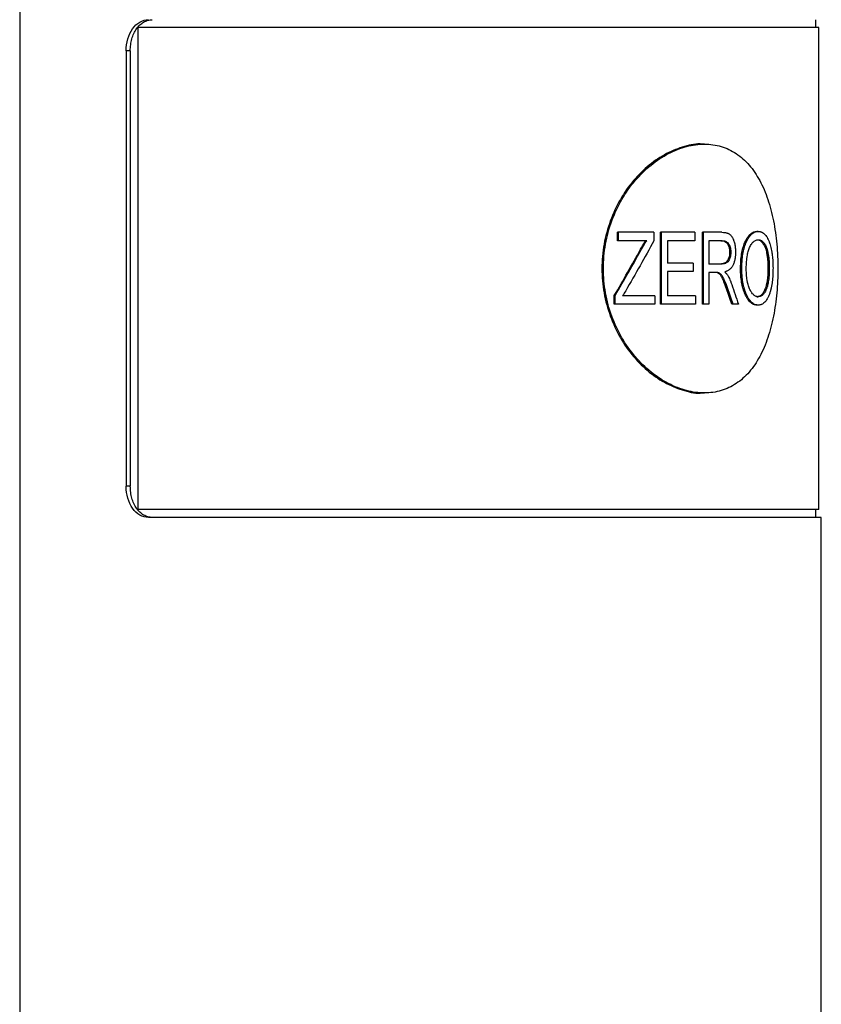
# Model space of a CAD drawing. Header units: inches. Extents: x 3.21 to 12.47, y 1.43 to 9.54.
# Tile 2 of 12: x 3.21 to 3.72, y 4.59 to 5.21. Entities that reach past the tile are written whole.
import ezdxf

# ---------------------------------------------------------------- set-up
doc = ezdxf.new("R2010")
doc.units = ezdxf.units.IN
doc.header["$MEASUREMENT"] = 0

msp = doc.modelspace()

# ---------------------------------------------------------------- linework, layer by layer
at = {"color": 7, "linetype": 'Continuous', "lineweight": 25}
for p, q in [((3.21039, 5.28307), (3.21039, 4.19744)), ((3.28501, 5.20925), (3.28501, 4.90413)), ((3.71586, 5.20925), (3.28501, 5.20925)), ((3.71389, 5.20925), (3.71389, 5.21417)), ((3.71586, 4.90413), (3.71586, 5.20925)), ((3.27776, 5.19448), (3.27776, 4.91889)), ((3.28033, 5.19448), (3.27776, 5.19448)), ((3.28033, 5.19448), (3.28033, 4.91889)), ((3.64346, 5.13543), (3.64207, 5.13543)), ((3.58855, 5.07431), (3.58855, 5.07963)), ((3.58904, 5.07963), (3.58855, 5.07963)), ((3.58904, 5.07431), (3.58904, 5.07963)), ((3.61157, 5.07963), (3.58904, 5.07963)), ((3.61157, 5.07963), (3.61157, 5.07431)), ((3.61577, 5.03413), (3.61577, 5.07963)), ((3.61636, 5.07963), (3.61577, 5.07963)), ((3.61636, 5.03413), (3.61636, 5.07963)), ((3.63732, 5.07963), (3.61636, 5.07963)), ((3.63732, 5.07963), (3.63732, 5.07431)), ((3.6422, 5.03413), (3.6422, 5.07963)), ((3.64289, 5.07963), (3.6422, 5.07963)), ((3.64289, 5.03413), (3.64289, 5.07963)), ((3.65444, 5.07963), (3.64289, 5.07963)), ((3.67754, 5.08022), (3.67672, 5.08022)), ((3.58904, 5.07431), (3.58855, 5.07431)), ((3.60698, 5.07431), (3.58904, 5.07431)), ((3.63732, 5.07431), (3.62014, 5.07431)), ((3.62014, 5.07431), (3.62014, 5.06013)), ((3.65466, 5.07431), (3.64624, 5.07431)), ((3.64624, 5.07431), (3.64624, 5.05954)), ((3.67674, 5.0749), (3.67756, 5.0749)), ((3.60368, 5.06889), (3.60314, 5.06889)), ((3.65937, 5.06706), (3.66013, 5.06706)), ((3.68267, 5.06726), (3.68351, 5.06726)), ((3.63645, 5.06013), (3.62014, 5.06013)), ((3.63645, 5.06013), (3.63645, 5.05481)), ((3.65384, 5.05954), (3.64624, 5.05954)), ((3.63645, 5.05481), (3.62014, 5.05481)), ((3.62014, 5.05481), (3.62014, 5.03945)), ((3.65041, 5.05422), (3.64624, 5.05422)), ((3.64624, 5.05422), (3.64624, 5.03413)), ((3.66713, 5.05628), (3.66634, 5.05628)), ((3.68366, 5.05697), (3.68451, 5.05697)), ((3.65823, 5.04386), (3.65747, 5.04386)), ((3.58649, 5.03413), (3.58649, 5.03967)), ((3.58696, 5.03967), (3.58649, 5.03967)), ((3.58696, 5.03413), (3.58696, 5.03967)), ((3.61205, 5.03945), (3.5917, 5.03945)), ((3.61205, 5.03945), (3.61205, 5.03413)), ((3.63775, 5.03945), (3.62014, 5.03945)), ((3.63775, 5.03945), (3.63775, 5.03413)), ((3.66988, 5.04067), (3.66909, 5.04067)), ((3.67668, 5.03886), (3.67751, 5.03886)), ((3.58696, 5.03413), (3.58649, 5.03413)), ((3.61205, 5.03413), (3.58696, 5.03413)), ((3.61636, 5.03413), (3.61577, 5.03413)), ((3.63775, 5.03413), (3.61636, 5.03413)), ((3.64289, 5.03413), (3.6422, 5.03413)), ((3.64624, 5.03413), (3.64289, 5.03413)), ((3.6616, 5.03413), (3.66083, 5.03413)), ((3.66496, 5.03413), (3.6616, 5.03413)), ((3.67753, 5.03354), (3.6767, 5.03354)), ((3.64207, 4.97795), (3.64346, 4.97795)), ((3.28033, 4.91889), (3.27776, 4.91889)), ((3.71586, 4.90413), (3.28501, 4.90413)), ((3.71389, 4.89921), (3.71389, 4.90413)), ((3.71739, 4.89921), (3.29187, 4.89921)), ((3.71739, 4.19744), (3.71739, 4.89921))]:
    msp.add_line(p, q, dxfattribs=at)
for points, knots in [([(3.27776, 5.19448), (3.27776, 5.1971), (3.2781, 5.19961), (3.27948, 5.20442), (3.28047, 5.20656), (3.28307, 5.21025), (3.28459, 5.21167), (3.28808, 5.21367), (3.2899, 5.21416), (3.29187, 5.21417)], [0, 0, 0, 0, 0.25, 0.25, 0.5, 0.5, 0.75, 0.75, 1, 1, 1, 1]), ([(3.28033, 5.19448), (3.28034, 5.19513), (3.28036, 5.19642), (3.28056, 5.19833), (3.28088, 5.2002), (3.28147, 5.20262), (3.28251, 5.20549), (3.28422, 5.20848), (3.28631, 5.21095), (3.28874, 5.21277), (3.2914, 5.21395), (3.2933, 5.21409), (3.29424, 5.21417)], [0, 0, 0, 0, 0.062884, 0.125117, 0.187306, 0.250061, 0.374921, 0.499738, 0.624603, 0.749417, 0.874253, 1, 1, 1, 1]), ([(3.64207, 5.13543), (3.64206, 5.13543), (3.63856, 5.13593), (3.63084, 5.13418), (3.61948, 5.12996), (3.60843, 5.12256), (3.59842, 5.11272), (3.58996, 5.10071), (3.58356, 5.08701), (3.57957, 5.07215), (3.57821, 5.05669), (3.57956, 5.04123), (3.58356, 5.02636), (3.58997, 5.01266), (3.59842, 5.00065), (3.60843, 4.99081), (3.61948, 4.98341), (3.63084, 4.9792), (3.63856, 4.97744), (3.64207, 4.97795), (3.64207, 4.97795)], [0, 0, 0, 0, 0.000019, 0.062521, 0.125022, 0.187521, 0.250018, 0.312515, 0.375011, 0.437488, 0.500001, 0.562495, 0.624991, 0.687487, 0.749984, 0.812482, 0.87498, 0.937481, 0.999983, 1, 1, 1, 1]), ([(3.68996, 5.05669), (3.68996, 5.06184), (3.6895, 5.07215), (3.68739, 5.08702), (3.68381, 5.10072), (3.6787, 5.11273), (3.67203, 5.12258), (3.66382, 5.1299), (3.65424, 5.13441), (3.64357, 5.13593), (3.63221, 5.13441), (3.62068, 5.1299), (3.60957, 5.12258), (3.59947, 5.11273), (3.59095, 5.10072), (3.5845, 5.08702), (3.58047, 5.07215), (3.5791, 5.05669), (3.58047, 5.04122), (3.5845, 5.02635), (3.59096, 5.01265), (3.59948, 5.00064), (3.60957, 4.99079), (3.62069, 4.98347), (3.63221, 4.97896), (3.64357, 4.97744), (3.65424, 4.97896), (3.66382, 4.98347), (3.67203, 4.99079), (3.6787, 5.00065), (3.68381, 5.01266), (3.68739, 5.02636), (3.6895, 5.04123), (3.68996, 5.05154), (3.68996, 5.05669)], [0, 0, 0, 0, 0.031123, 0.062281, 0.093458, 0.124685, 0.155959, 0.187278, 0.218631, 0.250001, 0.281373, 0.312726, 0.344044, 0.375318, 0.406544, 0.437726, 0.468874, 0.500004, 0.531133, 0.562281, 0.593463, 0.624689, 0.655963, 0.687281, 0.718634, 0.750006, 0.781377, 0.812729, 0.844047, 0.875322, 0.906549, 0.937726, 0.968887, 1, 1, 1, 1]), ([(3.65444, 5.07963), (3.65516, 5.07962), (3.65581, 5.07958), (3.65667, 5.07947), (3.65694, 5.07942), (3.65732, 5.07934), (3.65744, 5.07931), (3.65762, 5.07926), (3.65768, 5.07924), (3.65776, 5.07922), (3.65779, 5.07921), (3.65785, 5.07919), (3.65786, 5.07919), (3.65823, 5.07906), (3.65852, 5.07894), (3.65893, 5.07873), (3.65906, 5.07865), (3.65924, 5.07854), (3.6593, 5.0785), (3.65941, 5.07841), (3.65946, 5.07838), (3.65977, 5.07813), (3.66001, 5.07789), (3.66035, 5.0775), (3.66046, 5.07737), (3.66067, 5.07708), (3.66079, 5.07691), (3.66106, 5.07648), (3.66123, 5.07617), (3.66149, 5.07564), (3.66157, 5.07546), (3.66173, 5.07508), (3.66182, 5.07486), (3.66219, 5.07391), (3.66243, 5.0731), (3.66269, 5.07188), (3.66277, 5.07146), (3.66287, 5.07082), (3.6629, 5.07061), (3.66294, 5.07028), (3.66296, 5.07017), (3.66297, 5.07), (3.66298, 5.06995), (3.66299, 5.06984), (3.663, 5.06976), (3.66306, 5.06911), (3.6631, 5.06823), (3.66312, 5.06709)], [0, 0, 0, 0, 0.125, 0.125, 0.1875, 0.1875, 0.21875, 0.21875, 0.234375, 0.234375, 0.242188, 0.242188, 0.25, 0.25, 0.3125, 0.3125, 0.34375, 0.34375, 0.359375, 0.359375, 0.375, 0.375, 0.4375, 0.4375, 0.46875, 0.46875, 0.5, 0.5, 0.5625, 0.5625, 0.59375, 0.59375, 0.625, 0.625, 0.75, 0.75, 0.8125, 0.8125, 0.84375, 0.84375, 0.859375, 0.859375, 0.867188, 0.867188, 0.875, 0.875, 1, 1, 1, 1]), ([(3.66634, 5.05628), (3.66636, 5.05768), (3.6664, 5.06049), (3.66679, 5.06471), (3.6675, 5.06876), (3.66871, 5.0727), (3.67047, 5.07618), (3.67258, 5.07872), (3.67441, 5.07979), (3.67573, 5.08018), (3.67639, 5.08021), (3.67672, 5.08022)], [0, 0, 0, 0, 0.125174, 0.250305, 0.380411, 0.500375, 0.643288, 0.785671, 0.892798, 0.946292, 1, 1, 1, 1]), ([(3.66713, 5.05628), (3.66714, 5.05718), (3.66715, 5.05798), (3.66718, 5.05903), (3.66719, 5.05935), (3.66721, 5.0598), (3.66721, 5.05995), (3.66722, 5.06015), (3.66723, 5.06022), (3.66723, 5.06032), (3.66723, 5.06035), (3.66724, 5.06042), (3.66724, 5.06044), (3.66728, 5.0612), (3.66733, 5.0619), (3.66743, 5.06294), (3.66746, 5.06328), (3.66752, 5.06379), (3.66754, 5.06396), (3.66758, 5.0643), (3.6676, 5.06445), (3.66782, 5.06613), (3.66808, 5.06753), (3.66855, 5.06946), (3.66872, 5.07009), (3.669, 5.07098), (3.6691, 5.07127), (3.66924, 5.0717), (3.6693, 5.07184), (3.6694, 5.07212), (3.66945, 5.07224), (3.66997, 5.07358), (3.6705, 5.07466), (3.67138, 5.07611), (3.6717, 5.07658), (3.67236, 5.07743), (3.67269, 5.07782), (3.67372, 5.07885), (3.67445, 5.07937), (3.67561, 5.07989), (3.67603, 5.08003), (3.67644, 5.08012), (3.67649, 5.08013), (3.67658, 5.08014), (3.6766, 5.08014), (3.67671, 5.08016), (3.67679, 5.08017), (3.67707, 5.0802), (3.67729, 5.08021), (3.67754, 5.08022)], [0, 0, 0, 0, 0.0625, 0.0625, 0.09375, 0.09375, 0.109375, 0.109375, 0.117188, 0.117188, 0.121094, 0.121094, 0.125, 0.125, 0.1875, 0.1875, 0.21875, 0.21875, 0.234375, 0.234375, 0.25, 0.25, 0.375, 0.375, 0.4375, 0.4375, 0.46875, 0.46875, 0.484375, 0.484375, 0.5, 0.5, 0.625, 0.625, 0.6875, 0.6875, 0.75, 0.75, 0.875, 0.875, 0.9375, 0.9375, 0.945312, 0.945312, 0.953125, 0.953125, 0.96875, 0.96875, 1, 1, 1, 1]), ([(3.67754, 5.08022), (3.67777, 5.08021), (3.67798, 5.0802), (3.67826, 5.08017), (3.67835, 5.08015), (3.67847, 5.08013), (3.67851, 5.08013), (3.67857, 5.08012), (3.67859, 5.08011), (3.67863, 5.0801), (3.67864, 5.0801), (3.67886, 5.08005), (3.67905, 5.08), (3.67932, 5.0799), (3.67941, 5.07987), (3.67959, 5.0798), (3.67966, 5.07976), (3.68047, 5.07937), (3.68114, 5.07885), (3.68239, 5.07751), (3.68296, 5.0767), (3.68372, 5.0753), (3.68395, 5.0748), (3.68429, 5.074), (3.6844, 5.07373), (3.68456, 5.07331), (3.68461, 5.07316), (3.68471, 5.07287), (3.68476, 5.07271), (3.68518, 5.07146), (3.6855, 5.07027), (3.68589, 5.06838), (3.68602, 5.06773), (3.68618, 5.06673), (3.68623, 5.0664), (3.6863, 5.06589), (3.68632, 5.06571), (3.68637, 5.06537), (3.68639, 5.06518), (3.68649, 5.06439), (3.68655, 5.06374), (3.68664, 5.06273), (3.68666, 5.06238), (3.6867, 5.06185), (3.68671, 5.06168), (3.68673, 5.06132), (3.68674, 5.06112), (3.68677, 5.06061), (3.68679, 5.06027), (3.68681, 5.05976), (3.68681, 5.05959), (3.68682, 5.05933), (3.68682, 5.05924), (3.68682, 5.05911), (3.68683, 5.05907), (3.68683, 5.05898), (3.68683, 5.05893), (3.68684, 5.05843), (3.68685, 5.05775), (3.68685, 5.05683)], [0, 0, 0, 0, 0.03125, 0.03125, 0.046875, 0.046875, 0.054688, 0.054688, 0.058594, 0.058594, 0.0625, 0.0625, 0.09375, 0.09375, 0.109375, 0.109375, 0.125, 0.125, 0.25, 0.25, 0.375, 0.375, 0.4375, 0.4375, 0.46875, 0.46875, 0.484375, 0.484375, 0.5, 0.5, 0.625, 0.625, 0.6875, 0.6875, 0.71875, 0.71875, 0.734375, 0.734375, 0.75, 0.75, 0.8125, 0.8125, 0.84375, 0.84375, 0.859375, 0.859375, 0.875, 0.875, 0.90625, 0.90625, 0.921875, 0.921875, 0.929688, 0.929688, 0.933594, 0.933594, 0.9375, 0.9375, 1, 1, 1, 1]), ([(3.60314, 5.06889), (3.60367, 5.06982), (3.60471, 5.07168), (3.60585, 5.07344), (3.60642, 5.07431)], [0, 0, 0, 0, 0.50238, 1, 1, 1, 1]), ([(3.60368, 5.06889), (3.60422, 5.06986), (3.60475, 5.07078), (3.60555, 5.0721), (3.60579, 5.07248), (3.60634, 5.07335), (3.60665, 5.07382), (3.60698, 5.07431)], [0, 0, 0, 0, 0.5, 0.5, 0.75, 0.75, 1, 1, 1, 1]), ([(3.65392, 5.07431), (3.65427, 5.0743), (3.65497, 5.07428), (3.65599, 5.074), (3.65698, 5.07352), (3.65814, 5.07241), (3.65897, 5.07067), (3.65933, 5.06864), (3.65935, 5.06759), (3.65937, 5.06706)], [0, 0, 0, 0, 0.125393, 0.250765, 0.379187, 0.501229, 0.749453, 0.874662, 1, 1, 1, 1]), ([(3.65466, 5.07431), (3.65511, 5.0743), (3.65545, 5.07428), (3.65573, 5.07423), (3.65578, 5.07422), (3.65586, 5.07421), (3.6559, 5.0742), (3.65603, 5.07418), (3.65611, 5.07416), (3.65637, 5.07409), (3.65654, 5.07403), (3.65709, 5.07384), (3.65742, 5.07367), (3.65803, 5.07323), (3.65831, 5.07296), (3.6587, 5.07248), (3.65883, 5.0723), (3.65907, 5.07192), (3.65917, 5.07172), (3.65947, 5.0711), (3.65964, 5.07064), (3.65984, 5.0699), (3.65989, 5.06966), (3.65998, 5.06916), (3.66002, 5.0689), (3.66005, 5.06856), (3.66006, 5.06854), (3.66006, 5.06844), (3.66007, 5.06838), (3.66008, 5.06822), (3.66009, 5.0681), (3.66011, 5.0677), (3.66012, 5.0674), (3.66013, 5.06706)], [0, 0, 0, 0, 0.125, 0.125, 0.140625, 0.140625, 0.15625, 0.15625, 0.1875, 0.1875, 0.25, 0.25, 0.375, 0.375, 0.5, 0.5, 0.5625, 0.5625, 0.625, 0.625, 0.75, 0.75, 0.8125, 0.8125, 0.875, 0.875, 0.890625, 0.890625, 0.90625, 0.90625, 0.9375, 0.9375, 1, 1, 1, 1]), ([(3.66996, 5.0562), (3.66996, 5.05757), (3.66999, 5.05865), (3.67003, 5.05947), (3.67003, 5.05952), (3.67003, 5.05959), (3.67003, 5.05963), (3.67004, 5.05974), (3.67004, 5.05981), (3.67006, 5.06003), (3.67006, 5.06017), (3.67009, 5.0606), (3.67011, 5.06088), (3.67017, 5.06168), (3.67021, 5.06218), (3.67027, 5.06271), (3.67028, 5.0628), (3.6703, 5.06294), (3.6703, 5.06302), (3.67033, 5.06323), (3.67035, 5.06338), (3.6704, 5.0638), (3.67044, 5.06408), (3.67057, 5.0649), (3.67066, 5.06542), (3.67097, 5.06694), (3.67122, 5.06788), (3.67166, 5.06917), (3.67183, 5.06962), (3.67222, 5.07047), (3.67243, 5.07089), (3.67312, 5.0721), (3.6736, 5.07277), (3.67423, 5.07342), (3.67438, 5.07356), (3.67465, 5.0738), (3.67479, 5.07391), (3.67521, 5.07421), (3.6755, 5.07438), (3.67608, 5.07465), (3.67638, 5.07475), (3.67671, 5.07482), (3.67673, 5.07482), (3.67678, 5.07483), (3.67681, 5.07483), (3.6769, 5.07485), (3.67697, 5.07485), (3.6772, 5.07488), (3.67737, 5.07489), (3.67756, 5.0749)], [0, 0, 0, 0, 0.125, 0.125, 0.128906, 0.128906, 0.132812, 0.132812, 0.140625, 0.140625, 0.15625, 0.15625, 0.1875, 0.1875, 0.25, 0.25, 0.257812, 0.257812, 0.265625, 0.265625, 0.28125, 0.28125, 0.3125, 0.3125, 0.375, 0.375, 0.5, 0.5, 0.5625, 0.5625, 0.625, 0.625, 0.75, 0.75, 0.78125, 0.78125, 0.8125, 0.8125, 0.875, 0.875, 0.9375, 0.9375, 0.945312, 0.945312, 0.953125, 0.953125, 0.96875, 0.96875, 1, 1, 1, 1]), ([(3.67674, 5.0749), (3.67706, 5.07488), (3.67772, 5.07483), (3.67897, 5.07427), (3.6804, 5.07289), (3.68156, 5.07085), (3.68227, 5.06889), (3.68253, 5.0678), (3.68267, 5.06726)], [0, 0, 0, 0, 0.125218, 0.250334, 0.499961, 0.749627, 0.874772, 1, 1, 1, 1]), ([(3.67756, 5.0749), (3.678, 5.07487), (3.67833, 5.07483), (3.67855, 5.07477), (3.67858, 5.07476), (3.67862, 5.07475), (3.67864, 5.07474), (3.6787, 5.07473), (3.67874, 5.07471), (3.67885, 5.07467), (3.67893, 5.07464), (3.67917, 5.07454), (3.67933, 5.07446), (3.67964, 5.07427), (3.67978, 5.07418), (3.68007, 5.07395), (3.68021, 5.07383), (3.68064, 5.07343), (3.68091, 5.07312), (3.68132, 5.07258), (3.68144, 5.07241), (3.68169, 5.07203), (3.68181, 5.07184), (3.68215, 5.07123), (3.68236, 5.0708), (3.68266, 5.0701), (3.68276, 5.06984), (3.68294, 5.06935), (3.68302, 5.0691), (3.68311, 5.0688), (3.68312, 5.06877), (3.68315, 5.06867), (3.68316, 5.06862), (3.68321, 5.06846), (3.68324, 5.06833), (3.68335, 5.06793), (3.68343, 5.06762), (3.68351, 5.06726)], [0, 0, 0, 0, 0.125, 0.125, 0.132812, 0.132812, 0.140625, 0.140625, 0.15625, 0.15625, 0.1875, 0.1875, 0.25, 0.25, 0.3125, 0.3125, 0.375, 0.375, 0.5, 0.5, 0.5625, 0.5625, 0.625, 0.625, 0.75, 0.75, 0.8125, 0.8125, 0.875, 0.875, 0.890625, 0.890625, 0.90625, 0.90625, 0.9375, 0.9375, 1, 1, 1, 1]), ([(3.65937, 5.06706), (3.65936, 5.0667), (3.65935, 5.06603), (3.6592, 5.06473), (3.65875, 5.06289), (3.65753, 5.06069), (3.65578, 5.05979), (3.65427, 5.05957), (3.65349, 5.05955), (3.65311, 5.05954)], [0, 0, 0, 0, 0.078693, 0.143671, 0.285417, 0.499998, 0.748934, 0.874441, 1, 1, 1, 1]), ([(3.66013, 5.06706), (3.66012, 5.06669), (3.66011, 5.06636), (3.66008, 5.06595), (3.66008, 5.06583), (3.66006, 5.06566), (3.66006, 5.06562), (3.66004, 5.06547), (3.66003, 5.0654), (3.65994, 5.06476), (3.65983, 5.06421), (3.65952, 5.06318), (3.65931, 5.06266), (3.65883, 5.06176), (3.65856, 5.06136), (3.65818, 5.06094), (3.65811, 5.06088), (3.65796, 5.06074), (3.65789, 5.06067), (3.65765, 5.06048), (3.65748, 5.06036), (3.65696, 5.06005), (3.65657, 5.05989), (3.65609, 5.05977), (3.65606, 5.05976), (3.65597, 5.05974), (3.65593, 5.05973), (3.65579, 5.0597), (3.6557, 5.05969), (3.65541, 5.05964), (3.65521, 5.05961), (3.65497, 5.05959), (3.65497, 5.05959), (3.65493, 5.05959), (3.65492, 5.05959), (3.65486, 5.05958), (3.65482, 5.05958), (3.6547, 5.05957), (3.65461, 5.05957), (3.65432, 5.05955), (3.6541, 5.05955), (3.65384, 5.05954)], [0, 0, 0, 0, 0.0625, 0.0625, 0.09375, 0.09375, 0.109375, 0.109375, 0.125, 0.125, 0.25, 0.25, 0.375, 0.375, 0.5, 0.5, 0.53125, 0.53125, 0.5625, 0.5625, 0.625, 0.625, 0.75, 0.75, 0.765625, 0.765625, 0.78125, 0.78125, 0.8125, 0.8125, 0.875, 0.875, 0.882812, 0.882812, 0.890625, 0.890625, 0.90625, 0.90625, 0.9375, 0.9375, 1, 1, 1, 1]), ([(3.66312, 5.06709), (3.66311, 5.06661), (3.6631, 5.06619), (3.66308, 5.06562), (3.66307, 5.06544), (3.66306, 5.0652), (3.66306, 5.06512), (3.66305, 5.065), (3.66305, 5.06497), (3.66304, 5.06489), (3.66304, 5.06487), (3.663, 5.06444), (3.66297, 5.06407), (3.66289, 5.06351), (3.66286, 5.06333), (3.6628, 5.06296), (3.66277, 5.0628), (3.66259, 5.06183), (3.66241, 5.06112), (3.66198, 5.05985), (3.6617, 5.05918), (3.6611, 5.05806), (3.66076, 5.05755), (3.66018, 5.05686), (3.65998, 5.05664), (3.65967, 5.05633), (3.65956, 5.05623), (3.65934, 5.05604), (3.65921, 5.05594), (3.6589, 5.0557), (3.65868, 5.05555), (3.65822, 5.05527), (3.65796, 5.05514), (3.6576, 5.05497), (3.65748, 5.05492), (3.65731, 5.05485), (3.65725, 5.05483), (3.65714, 5.05478), (3.65711, 5.05477), (3.65687, 5.05469), (3.65661, 5.05461), (3.65629, 5.05452)], [0, 0, 0, 0, 0.0625, 0.0625, 0.09375, 0.09375, 0.109375, 0.109375, 0.117188, 0.117188, 0.125, 0.125, 0.1875, 0.1875, 0.21875, 0.21875, 0.25, 0.25, 0.375, 0.375, 0.5, 0.5, 0.625, 0.625, 0.6875, 0.6875, 0.71875, 0.71875, 0.75, 0.75, 0.8125, 0.8125, 0.875, 0.875, 0.90625, 0.90625, 0.921875, 0.921875, 0.9375, 0.9375, 1, 1, 1, 1]), ([(3.68267, 5.06726), (3.68283, 5.06644), (3.68316, 5.0648), (3.68346, 5.06223), (3.68363, 5.05961), (3.68365, 5.05785), (3.68366, 5.05697)], [0, 0, 0, 0, 0.249964, 0.499969, 0.749982, 1, 1, 1, 1]), ([(3.68351, 5.06726), (3.68373, 5.06624), (3.68388, 5.06542), (3.68398, 5.06474), (3.68399, 5.06467), (3.68401, 5.06456), (3.68401, 5.06451), (3.68404, 5.06434), (3.68405, 5.06423), (3.6841, 5.06391), (3.68413, 5.06369), (3.6842, 5.06305), (3.68425, 5.06263), (3.68436, 5.0614), (3.68442, 5.06054), (3.68446, 5.05955), (3.68447, 5.05952), (3.68447, 5.05943), (3.68447, 5.05939), (3.68448, 5.05925), (3.68448, 5.05915), (3.68449, 5.05886), (3.68449, 5.05865), (3.68451, 5.05799), (3.68451, 5.05751), (3.68451, 5.05697)], [0, 0, 0, 0, 0.25, 0.25, 0.265625, 0.265625, 0.28125, 0.28125, 0.3125, 0.3125, 0.375, 0.375, 0.5, 0.5, 0.75, 0.75, 0.765625, 0.765625, 0.78125, 0.78125, 0.8125, 0.8125, 0.875, 0.875, 1, 1, 1, 1]), ([(3.65747, 5.04386), (3.65694, 5.04537), (3.65607, 5.04782), (3.6548, 5.05082), (3.65366, 5.0526), (3.65247, 5.05375), (3.65112, 5.05417), (3.65017, 5.0542), (3.64969, 5.05422)], [0, 0, 0, 0, 0.308733, 0.50037, 0.637632, 0.750112, 0.874927, 1, 1, 1, 1]), ([(3.65823, 5.04386), (3.6576, 5.04567), (3.65704, 5.04717), (3.65632, 5.04895), (3.6561, 5.04947), (3.65581, 5.05013), (3.65571, 5.05033), (3.65558, 5.05061), (3.65553, 5.05069), (3.65547, 5.05081), (3.65545, 5.05085), (3.65542, 5.05091), (3.65541, 5.05093), (3.65539, 5.05096), (3.65539, 5.05097), (3.65538, 5.05099), (3.65538, 5.05098), (3.655, 5.05165), (3.65464, 5.05219), (3.6541, 5.05284), (3.65393, 5.05303), (3.65357, 5.05336), (3.6534, 5.05349), (3.65302, 5.05372), (3.65281, 5.05382), (3.65247, 5.05395), (3.65235, 5.05398), (3.65216, 5.05404), (3.6521, 5.05405), (3.652, 5.05407), (3.65197, 5.05408), (3.65191, 5.05409), (3.65186, 5.0541), (3.65151, 5.05417), (3.65104, 5.05421), (3.65041, 5.05422)], [0, 0, 0, 0, 0.25, 0.25, 0.375, 0.375, 0.4375, 0.4375, 0.46875, 0.46875, 0.484375, 0.484375, 0.492188, 0.492188, 0.496094, 0.496094, 0.5, 0.5, 0.625, 0.625, 0.6875, 0.6875, 0.75, 0.75, 0.8125, 0.8125, 0.84375, 0.84375, 0.859375, 0.859375, 0.867188, 0.867188, 0.875, 0.875, 1, 1, 1, 1]), ([(3.65629, 5.05452), (3.65651, 5.05433), (3.65671, 5.05415), (3.65697, 5.05392), (3.65704, 5.05384), (3.65715, 5.05374), (3.65719, 5.0537), (3.65724, 5.05365), (3.65726, 5.05364), (3.65729, 5.0536), (3.6573, 5.05359), (3.65741, 5.05348), (3.65749, 5.05338), (3.65761, 5.05324), (3.65765, 5.0532), (3.65773, 5.05311), (3.65777, 5.05305), (3.6579, 5.05288), (3.65805, 5.05267), (3.65823, 5.05239)], [0, 0, 0, 0, 0.25, 0.25, 0.375, 0.375, 0.4375, 0.4375, 0.46875, 0.46875, 0.5, 0.5, 0.625, 0.625, 0.6875, 0.6875, 0.75, 0.75, 1, 1, 1, 1]), ([(3.66909, 5.04067), (3.66886, 5.04125), (3.66841, 5.04239), (3.66764, 5.04483), (3.66692, 5.04808), (3.66651, 5.05147), (3.66637, 5.05421), (3.66635, 5.05559), (3.66634, 5.05628)], [0, 0, 0, 0, 0.125062, 0.250098, 0.49996, 0.749872, 0.874926, 1, 1, 1, 1]), ([(3.66988, 5.04067), (3.66973, 5.04105), (3.6696, 5.04139), (3.66943, 5.04182), (3.66938, 5.04196), (3.66932, 5.04214), (3.66929, 5.0422), (3.66926, 5.04228), (3.66925, 5.04231), (3.66924, 5.04236), (3.66923, 5.04237), (3.66912, 5.04269), (3.66902, 5.04298), (3.66888, 5.04344), (3.66883, 5.04359), (3.66873, 5.04391), (3.66868, 5.04408), (3.66847, 5.04484), (3.66831, 5.04547), (3.66809, 5.04644), (3.66802, 5.04676), (3.66789, 5.04743), (3.66783, 5.04778), (3.66755, 5.0494), (3.66738, 5.05077), (3.66725, 5.0525), (3.66723, 5.05284), (3.6672, 5.05336), (3.66719, 5.05353), (3.66718, 5.05379), (3.66718, 5.05387), (3.66717, 5.054), (3.66717, 5.05404), (3.66717, 5.05413), (3.66717, 5.05418), (3.66715, 5.05467), (3.66714, 5.05536), (3.66713, 5.05628)], [0, 0, 0, 0, 0.0625, 0.0625, 0.09375, 0.09375, 0.109375, 0.109375, 0.117188, 0.117188, 0.125, 0.125, 0.1875, 0.1875, 0.21875, 0.21875, 0.25, 0.25, 0.375, 0.375, 0.4375, 0.4375, 0.5, 0.5, 0.75, 0.75, 0.8125, 0.8125, 0.84375, 0.84375, 0.859375, 0.859375, 0.867188, 0.867188, 0.875, 0.875, 1, 1, 1, 1]), ([(3.67751, 5.03886), (3.67732, 5.03887), (3.67716, 5.03888), (3.67696, 5.0389), (3.6769, 5.03891), (3.67683, 5.03892), (3.67681, 5.03892), (3.67674, 5.03893), (3.67671, 5.03894), (3.6764, 5.039), (3.67611, 5.0391), (3.67526, 5.03949), (3.67475, 5.03987), (3.67375, 5.04088), (3.67329, 5.04151), (3.67242, 5.04294), (3.67204, 5.04371), (3.67139, 5.04537), (3.6711, 5.04627), (3.67084, 5.04735), (3.67082, 5.04744), (3.67077, 5.04767), (3.67074, 5.04778), (3.67067, 5.04813), (3.67062, 5.04836), (3.67049, 5.04909), (3.6704, 5.0496), (3.67031, 5.05027), (3.6703, 5.05038), (3.67027, 5.05063), (3.67025, 5.05075), (3.67021, 5.05112), (3.67018, 5.05137), (3.67011, 5.05212), (3.67007, 5.05263), (3.67004, 5.05322), (3.67004, 5.05324), (3.67003, 5.05334), (3.67003, 5.05339), (3.67002, 5.05354), (3.67002, 5.05364), (3.67, 5.05397), (3.67, 5.05421), (3.66997, 5.05497), (3.66996, 5.05555), (3.66996, 5.0562)], [0, 0, 0, 0, 0.03125, 0.03125, 0.046875, 0.046875, 0.054688, 0.054688, 0.0625, 0.0625, 0.125, 0.125, 0.25, 0.25, 0.375, 0.375, 0.5, 0.5, 0.625, 0.625, 0.640625, 0.640625, 0.65625, 0.65625, 0.6875, 0.6875, 0.75, 0.75, 0.765625, 0.765625, 0.78125, 0.78125, 0.8125, 0.8125, 0.875, 0.875, 0.882812, 0.882812, 0.890625, 0.890625, 0.90625, 0.90625, 0.9375, 0.9375, 1, 1, 1, 1]), ([(3.68366, 5.05697), (3.68365, 5.05592), (3.68363, 5.05381), (3.68334, 5.04965), (3.68245, 5.0446), (3.68047, 5.04073), (3.67866, 5.0393), (3.67755, 5.03891), (3.67698, 5.03888), (3.67668, 5.03886)], [0, 0, 0, 0, 0.125487, 0.250951, 0.500624, 0.75019, 0.874495, 0.934902, 1, 1, 1, 1]), ([(3.68451, 5.05697), (3.68451, 5.05564), (3.68449, 5.05459), (3.68445, 5.05379), (3.68445, 5.05374), (3.68444, 5.05367), (3.68444, 5.05364), (3.68444, 5.05353), (3.68443, 5.05346), (3.68442, 5.05325), (3.68441, 5.05311), (3.68439, 5.05269), (3.68437, 5.05243), (3.68432, 5.05164), (3.68427, 5.05115), (3.68422, 5.05064), (3.68421, 5.05055), (3.68419, 5.05041), (3.68419, 5.05034), (3.68416, 5.05012), (3.68414, 5.04999), (3.68409, 5.04957), (3.68406, 5.0493), (3.68394, 5.0485), (3.68385, 5.04799), (3.68357, 5.04653), (3.68334, 5.04564), (3.68304, 5.04473), (3.683, 5.0446), (3.68292, 5.04438), (3.68288, 5.04427), (3.68276, 5.04394), (3.68268, 5.04372), (3.68242, 5.0431), (3.68224, 5.04271), (3.68185, 5.04198), (3.68165, 5.04164), (3.68122, 5.04101), (3.68099, 5.04071), (3.68026, 5.0399), (3.67975, 5.0395), (3.67907, 5.03917), (3.67893, 5.03912), (3.67872, 5.03904), (3.67865, 5.03902), (3.67854, 5.03899), (3.6785, 5.03898), (3.67845, 5.03897), (3.67843, 5.03896), (3.67818, 5.03891), (3.67788, 5.03888), (3.67751, 5.03886)], [0, 0, 0, 0, 0.125, 0.125, 0.128906, 0.128906, 0.132812, 0.132812, 0.140625, 0.140625, 0.15625, 0.15625, 0.1875, 0.1875, 0.25, 0.25, 0.257812, 0.257812, 0.265625, 0.265625, 0.28125, 0.28125, 0.3125, 0.3125, 0.375, 0.375, 0.5, 0.5, 0.515625, 0.515625, 0.53125, 0.53125, 0.5625, 0.5625, 0.625, 0.625, 0.6875, 0.6875, 0.75, 0.75, 0.875, 0.875, 0.90625, 0.90625, 0.921875, 0.921875, 0.929688, 0.929688, 0.9375, 0.9375, 1, 1, 1, 1]), ([(3.68685, 5.05683), (3.68685, 5.05635), (3.68684, 5.05593), (3.68684, 5.05539), (3.68684, 5.05523), (3.68683, 5.055), (3.68683, 5.05493), (3.68683, 5.05483), (3.68683, 5.0548), (3.68683, 5.05473), (3.68683, 5.05472), (3.68682, 5.0543), (3.68681, 5.05394), (3.68678, 5.05322), (3.68676, 5.05288), (3.68666, 5.05108), (3.68653, 5.04965), (3.68627, 5.04758), (3.68617, 5.0469), (3.686, 5.04588), (3.68593, 5.04555), (3.6858, 5.04487), (3.68573, 5.04456), (3.68557, 5.04386), (3.68549, 5.04352), (3.68537, 5.04305), (3.68533, 5.04289), (3.68526, 5.04266), (3.68524, 5.04259), (3.68521, 5.04247), (3.6852, 5.04244), (3.68518, 5.04236), (3.68516, 5.04232), (3.68503, 5.04188), (3.68484, 5.04127), (3.68456, 5.04049)], [0, 0, 0, 0, 0.0625, 0.0625, 0.09375, 0.09375, 0.109375, 0.109375, 0.117188, 0.117188, 0.125, 0.125, 0.1875, 0.1875, 0.25, 0.25, 0.5, 0.5, 0.625, 0.625, 0.6875, 0.6875, 0.75, 0.75, 0.8125, 0.8125, 0.84375, 0.84375, 0.859375, 0.859375, 0.867188, 0.867188, 0.875, 0.875, 1, 1, 1, 1]), ([(3.65823, 5.05239), (3.65839, 5.05209), (3.65853, 5.05182), (3.65871, 5.05148), (3.65877, 5.05138), (3.65884, 5.05123), (3.65887, 5.05119), (3.65891, 5.0511), (3.65892, 5.05107), (3.65916, 5.0506), (3.65938, 5.05013), (3.65973, 5.04932), (3.65984, 5.04906), (3.66, 5.04869), (3.66004, 5.04857), (3.66012, 5.04839), (3.66014, 5.04833), (3.66018, 5.04822), (3.66021, 5.04814), (3.66036, 5.04777), (3.66054, 5.04725), (3.66078, 5.04657)], [0, 0, 0, 0, 0.125, 0.125, 0.1875, 0.1875, 0.21875, 0.21875, 0.25, 0.25, 0.5, 0.5, 0.625, 0.625, 0.6875, 0.6875, 0.71875, 0.71875, 0.75, 0.75, 1, 1, 1, 1]), ([(3.6767, 5.03354), (3.67634, 5.03356), (3.67562, 5.0336), (3.67417, 5.03404), (3.6724, 5.03521), (3.67086, 5.03719), (3.66979, 5.03909), (3.66932, 5.04015), (3.66909, 5.04067)], [0, 0, 0, 0, 0.125171, 0.250274, 0.499962, 0.749699, 0.874822, 1, 1, 1, 1]), ([(3.67753, 5.03354), (3.67729, 5.03355), (3.67707, 5.03357), (3.6768, 5.03359), (3.67672, 5.0336), (3.67661, 5.03362), (3.67657, 5.03362), (3.67652, 5.03363), (3.6765, 5.03363), (3.67647, 5.03364), (3.67646, 5.03364), (3.67608, 5.03371), (3.67572, 5.03382), (3.67498, 5.03413), (3.67462, 5.03432), (3.67392, 5.03479), (3.67358, 5.03507), (3.67294, 5.03567), (3.67262, 5.03602), (3.67201, 5.03679), (3.6717, 5.03723), (3.67126, 5.03792), (3.67113, 5.03815), (3.67092, 5.03851), (3.67086, 5.03863), (3.67076, 5.03881), (3.67073, 5.03887), (3.67068, 5.03896), (3.67067, 5.03899), (3.67064, 5.03906), (3.67062, 5.0391), (3.67044, 5.03945), (3.6702, 5.03997), (3.66988, 5.04067)], [0, 0, 0, 0, 0.0625, 0.0625, 0.09375, 0.09375, 0.109375, 0.109375, 0.117188, 0.117188, 0.125, 0.125, 0.25, 0.25, 0.375, 0.375, 0.5, 0.5, 0.625, 0.625, 0.75, 0.75, 0.8125, 0.8125, 0.84375, 0.84375, 0.859375, 0.859375, 0.867188, 0.867188, 0.875, 0.875, 1, 1, 1, 1]), ([(3.68456, 5.04049), (3.68443, 5.04015), (3.68431, 5.03985), (3.68415, 5.03947), (3.6841, 5.03935), (3.68403, 5.03919), (3.68401, 5.03915), (3.68398, 5.03908), (3.68397, 5.03905), (3.68395, 5.03901), (3.68395, 5.039), (3.68383, 5.03872), (3.68371, 5.03848), (3.68348, 5.03802), (3.68336, 5.0378), (3.68272, 5.03666), (3.68217, 5.03591), (3.68128, 5.03502), (3.68097, 5.03475), (3.68033, 5.0343), (3.67998, 5.03411), (3.67946, 5.03389), (3.67929, 5.03382), (3.67903, 5.03374), (3.67894, 5.03372), (3.67881, 5.03369), (3.67877, 5.03368), (3.6787, 5.03366), (3.67868, 5.03366), (3.67864, 5.03365), (3.67861, 5.03364), (3.67836, 5.0336), (3.67801, 5.03356), (3.67753, 5.03354)], [0, 0, 0, 0, 0.0625, 0.0625, 0.09375, 0.09375, 0.109375, 0.109375, 0.117188, 0.117188, 0.125, 0.125, 0.1875, 0.1875, 0.25, 0.25, 0.5, 0.5, 0.625, 0.625, 0.75, 0.75, 0.8125, 0.8125, 0.84375, 0.84375, 0.859375, 0.859375, 0.867188, 0.867188, 0.875, 0.875, 1, 1, 1, 1]), ([(3.29187, 4.89921), (3.28992, 4.89921), (3.28808, 4.89971), (3.28459, 4.9017), (3.28307, 4.90313), (3.28047, 4.90682), (3.27948, 4.90895), (3.2781, 4.91377), (3.27776, 4.91625), (3.27776, 4.91889)], [0, 0, 0, 0, 0.25, 0.25, 0.5, 0.5, 0.75, 0.75, 1, 1, 1, 1]), ([(3.29424, 4.89921), (3.29377, 4.89922), (3.29282, 4.89926), (3.29144, 4.89955), (3.29009, 4.90002), (3.28835, 4.90089), (3.28632, 4.90241), (3.28423, 4.90488), (3.28252, 4.90787), (3.28128, 4.91129), (3.28047, 4.91501), (3.28038, 4.9176), (3.28033, 4.91889)], [0, 0, 0, 0, 0.06286, 0.125085, 0.187284, 0.250067, 0.374929, 0.499747, 0.624611, 0.749422, 0.874255, 1, 1, 1, 1])]:
    msp.add_open_spline(points, degree=3, knots=knots, dxfattribs=at)
for points in [[(3.61157, 5.07431), (3.60577, 5.06376), (3.59981, 5.0532), (3.59369, 5.04265)], [(3.58649, 5.03967), (3.59217, 5.04941), (3.59772, 5.05915), (3.60314, 5.06889)], [(3.58696, 5.03967), (3.59266, 5.04941), (3.59824, 5.05915), (3.60368, 5.06889)], [(3.59369, 5.04265), (3.59303, 5.04158), (3.59237, 5.04051), (3.5917, 5.03945)], [(3.66083, 5.03413), (3.65973, 5.03737), (3.65861, 5.04062), (3.65747, 5.04386)], [(3.6616, 5.03413), (3.66049, 5.03737), (3.65936, 5.04062), (3.65823, 5.04386)], [(3.66078, 5.04657), (3.6622, 5.04242), (3.66359, 5.03827), (3.66496, 5.03413)]]:
    msp.add_open_spline(points, degree=3, dxfattribs=at)

doc.saveas('drawing.dxf')
